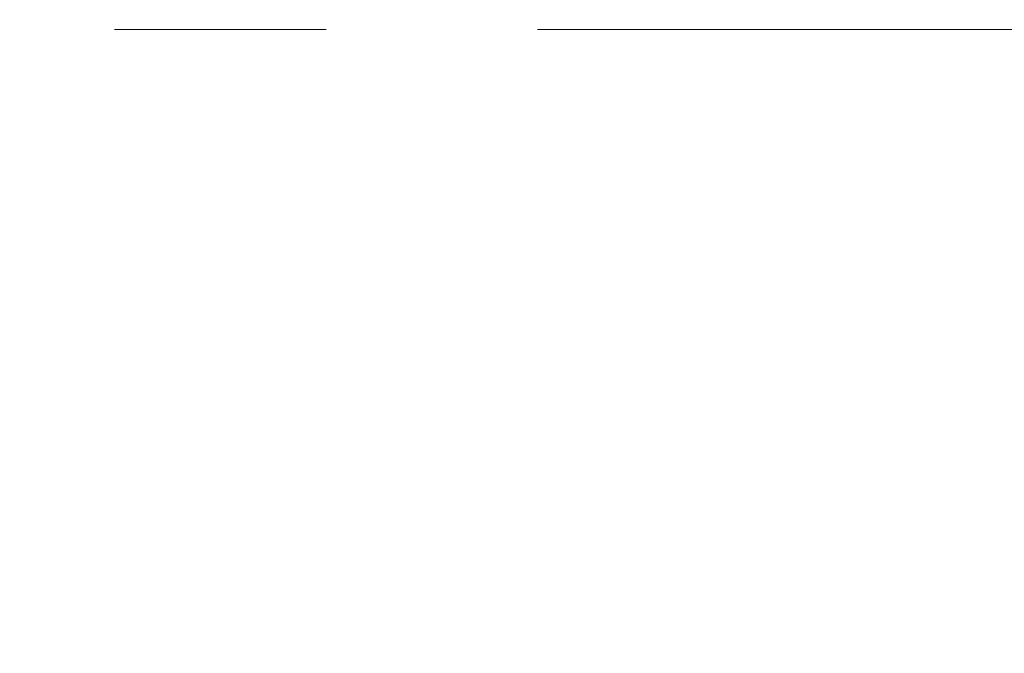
# Model space of a CAD drawing. Header units: millimetres. Extents: x 0 to 1300, y 0 to 891.
# Tile 22 of 133: x 567 to 583, y 293 to 303. Entities that reach past the tile are written whole.
import ezdxf

# ---------------------------------------------------------------- set-up
doc = ezdxf.new("R2010")
doc.units = ezdxf.units.MM
doc.header["$LTSCALE"] = 0.545669
doc.linetypes.add('CENTER', pattern=[50.8, 31.75, -6.35, 6.35, -6.35])
doc.layers.add('NoLayerName_001', color=7, linetype='Continuous')
doc.styles.get("Standard").update_dxf_attribs({"font": 'txt', "bigfont": 'extfont2'})
doc.dimstyles.get("Standard").update_dxf_attribs({"dimtxt": 2.5, "dimasz": 2.5, "dimexe": 1, "dimexo": 1, "dimtad": 1, "dimdec": 3, "dimzin": 0, "dimdsep": 46, "dimtxsty": 'Standard', "dimcen": 2.5, "dimadec": 3, "dimazin": 0, "dimtfac": 0.75, "dimtdec": 3, "dimtmove": 0, "dimatfit": 3, "dimfxl": 1, "dimarcsym": 0})

# ---------------------------------------------------------------- blocks, each defined once
blk = doc.blocks.new('_OPEN30')
at = {"color": 0, "linetype": 'ByBlock', "lineweight": -2}
for p, q in [((-1, 0.267949), (0, 0)), ((0, 0), (-1, -0.267949)), ((0, 0), (-1, 0))]:
    blk.add_line(p, q, dxfattribs=at)
blk = doc.blocks.new('*D140')
at = {"layer": 'Defpoints', "color": 0}
for p in [(536.505, 303.224), (536.605, 303.224), (603.505, 260.393), (603.505, 260.293), (548.748, 208.383)]:
    blk.add_point(p, dxfattribs=at)
at = {"layer": 'NoLayerName_001', "color": 0, "linetype": 'Continuous', "lineweight": 13}
for p, q in [((533.505, 303.224), (490.992, 303.224)), ((603.505, 257.293), (603.505, 190.711))]:
    blk.add_line(p, q, dxfattribs=at)
blk.add_arc((603.505, 303.224), 109.513, 182.35452, 267.64548, dxfattribs=at)
at = {"layer": 'NoLayerName_001', "color": 0, "lineweight": 13, "xscale": 4.5, "yscale": 4.5, "zscale": 4.5}
for p, rotation in [((493.992, 303.224), 91.17725752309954), ((603.505, 193.711), 358.8227424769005)]:
    blk.add_blockref('_OPEN30', p, dxfattribs=dict(at, rotation=rotation))
at = {"layer": 'NoLayerName_001', "color": 0, "lineweight": 13, "insert": (518.353, 247.813), "char_height": 9.6, "attachment_point": 5, "rotation": 303.0533}
blk.add_mtext('\\W0.8594;90%%d', dxfattribs=at)
blk = doc.blocks.new('DIM_0002')
at = {"color": 3, "linetype": 'Continuous', "lineweight": 13}
blk.add_arc((56.562, 59.562), 56.562, 0, 270, dxfattribs=at)

msp = doc.modelspace()

# ---------------------------------------------------------------- linework, layer by layer
at = {"layer": 'NoLayerName_001', "color": 4, "linetype": 'CENTER', "lineweight": 13}
msp.add_line((648.1118, 303.2238), (536.5047, 303.2238), dxfattribs=at)

# ---------------------------------------------------------------- block references
at = {"layer": 'NoLayerName_001', "color": 3, "linetype": 'Continuous', "lineweight": 13}
msp.add_blockref('DIM_0002', (546.9427, 243.6618), dxfattribs=at)

# ---------------------------------------------------------------- dimensions: what is measured, and where the dimension line sits
dim = msp.add_angular_dim_2l(base=(548.7484, 208.383), line1=((603.5047, 260.2928), (603.5047, 260.3928)), line2=((536.5047, 303.2238), (536.6047, 303.2238)), text='\\W0.8594;<>', dimstyle='Standard', override={"dimtxt": 9.6, "dimasz": 4.5, "dimexe": 3, "dimexo": 3, "dimgap": 3, "dimblk": 'OPEN30', "dimclrd": 0, "dimclre": 0, "dimclrt": 0, "dimazin": 2, "dimtp": 0, "dimtm": 0, "dimlwd": 13, "dimlwe": 13}, dxfattribs=at)
dim.commit()
dim.dimension.update_dxf_attribs({"geometry": '*D140', "text_midpoint": (511.7152, 243.4934), "dimtype": 162})

doc.saveas('drawing.dxf')
